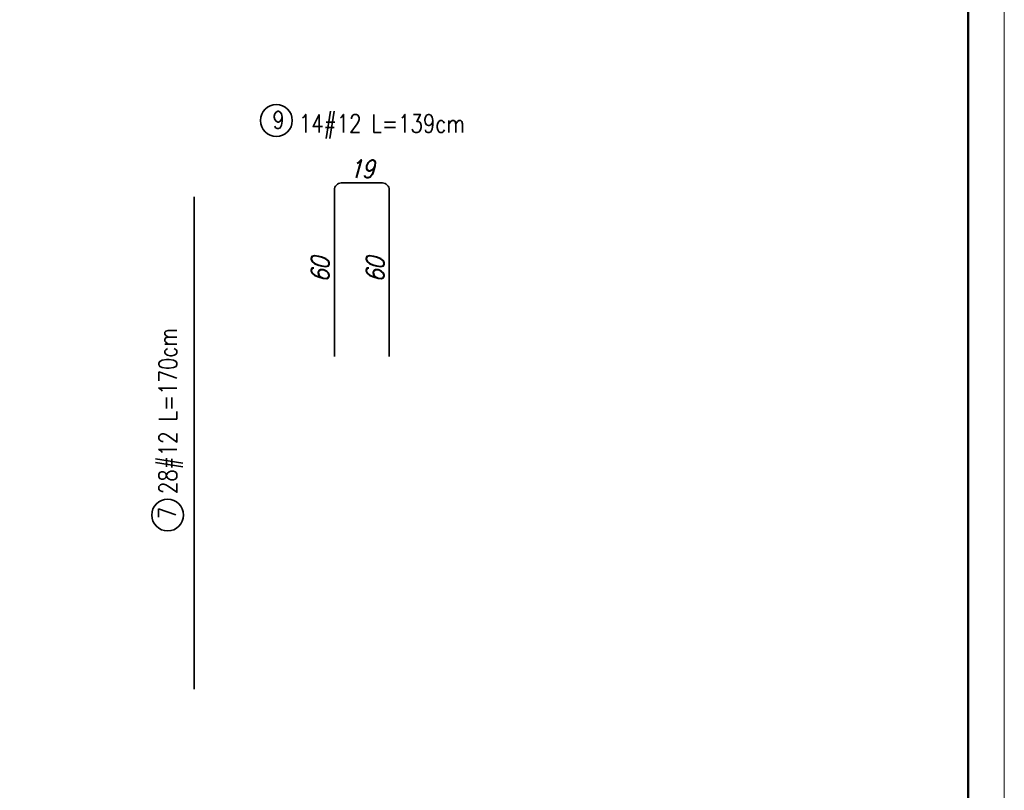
# Model space of a CAD drawing. Header units: millimetres. Extents: x 0 to 1557, y 0 to 1667.
# Tile 10 of 11: x 1185 to 1525, y 1128 to 1394. Entities that reach past the tile are written whole.
import ezdxf

# ---------------------------------------------------------------- set-up
doc = ezdxf.new("R2010")
doc.units = ezdxf.units.MM
for name, color, linetype, lineweight in [('.0.25', 1, 'Continuous', 25), ('.0.35', 2, 'Continuous', 35), ('.0.5', 3, 'Continuous', 50), ('.0wymiar', 7, 'Continuous', 9), ('.tekst', 1, 'Continuous', 20)]:
    doc.layers.add(name, color=color, linetype=linetype, lineweight=lineweight)
doc.styles.add('simplex 0.8', font='simplex.shx', dxfattribs={"width": 0.8})
doc.styles.add('simplex 0.8 kursywa', font='simplex.shx', dxfattribs={"width": 0.8, "oblique": 15})
doc.dimstyles.new('1-25 wym.', dxfattribs={"dimscale": 2.5, "dimtxt": 2.5, "dimasz": 1.8, "dimexe": 1.5, "dimexo": 0.5, "dimgap": 0.7, "dimtad": 1, "dimdec": 0, "dimrnd": 0.01, "dimzin": 0, "dimdsep": 46, "dimtxsty": 'simplex 0.8 kursywa', "dimblk": 'OBLIQUE', "dimcen": 0.09, "dimse1": 1, "dimse2": 1, "dimsd1": 1, "dimsd2": 1, "dimclrd": 256, "dimclre": 256, "dimclrt": 256, "dimadec": 0, "dimazin": 0, "dimtfac": 1, "dimtdec": 0, "dimtix": 1, "dimtmove": 0, "dimatfit": 3, "dimfxl": 5, "dimfxlon": 1, "dimtolj": 1, "dimtzin": 0, "dimarcsym": 0})

# ---------------------------------------------------------------- blocks, each defined once
blk = doc.blocks.new('*D96')
at = {"layer": 'Defpoints', "color": 0, "transparency": 16777216}
for p in [(1302.96, 1337.55), (1312.46, 1337.55), (1312.46, 1277.55)]:
    blk.add_point(p, dxfattribs=at)
at = {"layer": '.0wymiar', "transparency": 16777216, "insert": (1307.58, 1307.55), "char_height": 6.25, "attachment_point": 5, "rotation": 90, "style": 'simplex 0.8 kursywa'}
blk.add_mtext('\\A1;60', dxfattribs=at)
blk = doc.blocks.new('_Oblique')
at = {"color": 0, "linetype": 'ByBlock', "lineweight": -2}
blk.add_line((-0.5, -0.5), (0.5, 0.5), dxfattribs=at)
blk = doc.blocks.new('*D97')
at = {"layer": 'Defpoints', "color": 0, "transparency": 16777216}
for p in [(1293.46, 1337.55), (1302.96, 1337.55), (1293.46, 1277.55)]:
    blk.add_point(p, dxfattribs=at)
at = {"layer": '.0wymiar', "transparency": 16777216, "insert": (1288.58, 1307.55), "char_height": 6.25, "attachment_point": 5, "rotation": 90, "style": 'simplex 0.8 kursywa'}
blk.add_mtext('\\A1;60', dxfattribs=at)
blk = doc.blocks.new('*D98')
at = {"layer": 'Defpoints', "color": 0, "transparency": 16777216}
for p in [(1293.46, 1337.55), (1293.46, 1306.35), (1312.46, 1306.35)]:
    blk.add_point(p, dxfattribs=at)
at = {"layer": '.0wymiar', "transparency": 16777216, "insert": (1302.96, 1342.42), "char_height": 6.25, "attachment_point": 5, "style": 'simplex 0.8 kursywa'}
blk.add_mtext('\\A1;19', dxfattribs=at)

msp = doc.modelspace()

# ---------------------------------------------------------------- linework, layer by layer
at = {"layer": '.0.35', "color": 2, "linetype": 'Continuous'}
msp.add_line((1245.01, 1162.55), (1245.01, 1332.77), dxfattribs=at)
msp.add_lwpolyline([(1293.46, 1277.55), (1293.46, 1335.15, -0.414214), (1295.86, 1337.55), (1310.06, 1337.55, -0.414214), (1312.46, 1335.15), (1312.46, 1277.55)], format="xyb", dxfattribs=at)
at = {"layer": '.0.35'}
for centre in [(1273.43, 1359.15), (1235.85, 1222.74)]:
    msp.add_circle(centre, 5.5, dxfattribs=at)
at = {"layer": '.0.5'}
msp.add_lwpolyline([(1512.5, 12.5), (50, 12.5), (50, 1512.5), (1512.5, 1512.5), (1512.5, 12.5)], dxfattribs=at)
at = {"layer": '.0wymiar'}
msp.add_lwpolyline([(0, 1525), (1525, 1525), (1525, 0), (0, 0)], close=True, dxfattribs=at)

# ---------------------------------------------------------------- texts
at = {"layer": '.0.25', "color": 7, "insert": (1272.1, 1362.34), "char_height": 6, "width": 19.1698, "attachment_point": 1, "style": 'simplex 0.8'}
msp.add_mtext('9', dxfattribs=at)
at = {"layer": '.0.25', "color": 7, "insert": (1232.67, 1221.4), "char_height": 6, "width": 19.1698, "attachment_point": 1, "rotation": 90, "style": 'simplex 0.8'}
msp.add_mtext('7', dxfattribs=at)
at = {"layer": '.tekst', "insert": (1281.2, 1361.24), "char_height": 6.25, "width": 346.8074, "attachment_point": 1, "style": 'simplex 0.8'}
msp.add_mtext('14#12 L=139cm', dxfattribs=at)
at = {"layer": '.tekst', "insert": (1232.8, 1229.98), "char_height": 6.25, "width": 346.8074, "attachment_point": 1, "rotation": 90, "style": 'simplex 0.8'}
msp.add_mtext('28#12 L=170cm', dxfattribs=at)

# ---------------------------------------------------------------- dimensions: what is measured, and where the dimension line sits
at = {"layer": '.0wymiar'}
dim = msp.add_linear_dim(base=(1293.46, 1337.55), p1=(1312.46, 1306.35), p2=(1293.46, 1306.35), dimstyle='1-25 wym.', dxfattribs=at)
dim.commit()
dim.dimension.update_dxf_attribs({"geometry": '*D98', "text_midpoint": (1302.96, 1342.42)})
for base, p1, picture, middle in [((1293.46, 1337.55), (1293.46, 1277.55), '*D97', (1288.58, 1307.55)), ((1312.46, 1337.55), (1312.46, 1277.55), '*D96', (1307.58, 1307.55))]:
    dim = msp.add_linear_dim(base=base, p1=p1, p2=(1302.96, 1337.55), angle=90, dimstyle='1-25 wym.', dxfattribs=at)
    dim.commit()
    dim.dimension.update_dxf_attribs({"geometry": picture, "text_midpoint": middle})

doc.saveas('drawing.dxf')
